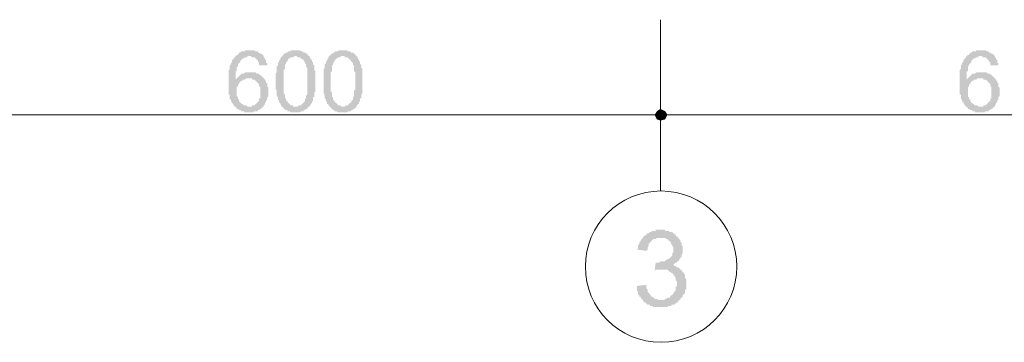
# Model space of a CAD drawing. Header units: metres. Extents: x 5.7 to 89.8, y 4 to 63.5.
# Tile 6 of 32: x 31.5 to 39.6, y 39.2 to 41.9. Entities that reach past the tile are written whole.
import ezdxf

# ---------------------------------------------------------------- set-up
doc = ezdxf.new("R2010")
doc.units = ezdxf.units.M
doc.header["$MEASUREMENT"] = 0
for name, color, linetype in [('PDF4_ax', 7, 'Continuous'), ('PDF4_dim', 7, 'Continuous'), ('PDF4_textt', 7, 'Continuous'), ('PDF4_W', 7, 'Continuous')]:
    doc.layers.add(name, color=color, linetype=linetype)

msp = doc.modelspace()

# ---------------------------------------------------------------- hatches: boundary and pattern name
at = {"layer": 'PDF4_dim', "transparency": 33554559}
h = msp.add_hatch(color=256, dxfattribs=at)
h.paths.add_polyline_path([(33.5583, 41.5169), (33.5005, 41.5169), (33.4909, 41.5169), (33.4909, 41.5265), (33.4909, 41.5362), (33.4909, 41.5458), (33.4813, 41.5458), (33.4813, 41.5554), (33.4813, 41.5554), (33.4716, 41.565), (33.4716, 41.565), (33.4716, 41.565), (33.462, 41.5747), (33.462, 41.5747), (33.4524, 41.5843), (33.4427, 41.5843), (33.4427, 41.5843), (33.4331, 41.5843), (33.4235, 41.5939), (33.4235, 41.5939), (33.4138, 41.5939), (33.4138, 41.5939), (33.4042, 41.5939), (33.3946, 41.5939), (33.3946, 41.5843), (33.3849, 41.5843), (33.3753, 41.5843), (33.3753, 41.5843), (33.3657, 41.5747), (33.3561, 41.5747), (33.3561, 41.5747), (33.3464, 41.565), (33.3464, 41.565), (33.3368, 41.5554), (33.3368, 41.5554), (33.3368, 41.5458), (33.3272, 41.5362), (33.3272, 41.5362), (33.3175, 41.5265), (33.3175, 41.5265), (33.3175, 41.5169), (33.3175, 41.5169), (33.3175, 41.5073), (33.3079, 41.5073), (33.3079, 41.4976), (33.3079, 41.488), (33.3079, 41.488), (33.3079, 41.4784), (33.3079, 41.4687), (33.2983, 41.4687), (33.2983, 41.4591), (33.2983, 41.4495), (33.2983, 41.4495), (33.2983, 41.4398), (33.2983, 41.4302), (33.2983, 41.4206), (33.2983, 41.4109), (33.2983, 41.4013), (33.2983, 41.4013), (33.2983, 41.4013), (33.3079, 41.4109), (33.3079, 41.4109), (33.3175, 41.4206), (33.3175, 41.4206), (33.3272, 41.4302), (33.3272, 41.4302), (33.3368, 41.4398), (33.3368, 41.4398), (33.3464, 41.4495), (33.3561, 41.4495), (33.3561, 41.4495), (33.3657, 41.4495), (33.3753, 41.4591), (33.3753, 41.4591), (33.3849, 41.4591), (33.3946, 41.4591), (33.3946, 41.4591), (33.4042, 41.4591), (33.4138, 41.4591), (33.4138, 41.4591), (33.4235, 41.4591), (33.4235, 41.4591), (33.4331, 41.4591), (33.4427, 41.4591), (33.4427, 41.4591), (33.4524, 41.4591), (33.462, 41.4591), (33.462, 41.4591), (33.4716, 41.4495), (33.4813, 41.4495), (33.4813, 41.4495), (33.4909, 41.4495), (33.4909, 41.4398), (33.5005, 41.4398), (33.5102, 41.4302), (33.5102, 41.4302), (33.5198, 41.4206), (33.5198, 41.4206), (33.5198, 41.4206), (33.5294, 41.4109), (33.5294, 41.4109), (33.539, 41.4013), (33.539, 41.4013), (33.539, 41.3917), (33.5487, 41.3917), (33.5487, 41.3821), (33.5487, 41.3724), (33.5583, 41.3724), (33.5583, 41.3628), (33.5583, 41.3532), (33.5583, 41.3532), (33.5583, 41.3435), (33.5679, 41.3339), (33.5679, 41.3339), (33.5679, 41.3243), (33.5679, 41.3146), (33.5679, 41.305), (33.5679, 41.305), (33.5679, 41.2954), (33.5679, 41.2857), (33.5679, 41.2761), (33.5679, 41.2761), (33.5679, 41.2665), (33.5583, 41.2569), (33.5583, 41.2569), (33.5583, 41.2472), (33.5583, 41.2376), (33.5583, 41.2376), (33.5487, 41.228), (33.5487, 41.2183), (33.5487, 41.2183), (33.5487, 41.2183), (33.539, 41.2087), (33.539, 41.1991), (33.539, 41.1991), (33.5294, 41.1894), (33.5294, 41.1798), (33.5198, 41.1798), (33.5198, 41.1702), (33.5102, 41.1702), (33.5102, 41.1605), (33.5005, 41.1605), (33.5005, 41.1605), (33.4909, 41.1509), (33.4909, 41.1509), (33.4813, 41.1509), (33.4813, 41.1413), (33.4716, 41.1413), (33.462, 41.1413), (33.462, 41.1413), (33.4524, 41.1413), (33.4427, 41.1316), (33.4427, 41.1316), (33.4331, 41.1316), (33.4235, 41.1316), (33.4235, 41.1316), (33.4138, 41.1316), (33.4138, 41.1316), (33.4042, 41.1316), (33.3946, 41.1316), (33.3849, 41.1316), (33.3849, 41.1316), (33.3753, 41.1316), (33.3657, 41.1316), (33.3657, 41.1413), (33.3561, 41.1413), (33.3464, 41.1413), (33.3464, 41.1413), (33.3368, 41.1509), (33.3272, 41.1509), (33.3272, 41.1509), (33.3175, 41.1605), (33.3175, 41.1605), (33.3079, 41.1605), (33.3079, 41.1702), (33.2983, 41.1702), (33.2983, 41.1798), (33.2886, 41.1798), (33.2886, 41.1894), (33.279, 41.1894), (33.279, 41.1991), (33.279, 41.1991), (33.2694, 41.2087), (33.2694, 41.2087), (33.2694, 41.2183), (33.2597, 41.2183), (33.2597, 41.228), (33.2597, 41.228), (33.2597, 41.2376), (33.2501, 41.2376), (33.2501, 41.2472), (33.2501, 41.2569), (33.2501, 41.2569), (33.2501, 41.2665), (33.2501, 41.2761), (33.2405, 41.2761), (33.2405, 41.2857), (33.2405, 41.2954), (33.2405, 41.305), (33.2405, 41.3146), (33.2405, 41.3146), (33.2405, 41.3243), (33.2405, 41.3339), (33.2405, 41.3435), (33.2405, 41.3532), (33.2405, 41.3628), (33.2405, 41.3724), (33.2405, 41.3724), (33.2405, 41.3821), (33.2405, 41.3917), (33.2405, 41.4013), (33.2405, 41.4109), (33.2405, 41.4206), (33.2405, 41.4206), (33.2405, 41.4302), (33.2405, 41.4398), (33.2405, 41.4495), (33.2405, 41.4591), (33.2405, 41.4591), (33.2405, 41.4687), (33.2405, 41.4784), (33.2501, 41.488), (33.2501, 41.488), (33.2501, 41.4976), (33.2501, 41.5073), (33.2501, 41.5073), (33.2501, 41.5169), (33.2597, 41.5265), (33.2597, 41.5265), (33.2597, 41.5362), (33.2597, 41.5362), (33.2694, 41.5458), (33.2694, 41.5458), (33.2694, 41.5554), (33.2694, 41.565), (33.279, 41.565), (33.279, 41.5747), (33.279, 41.5747), (33.2886, 41.5747), (33.2886, 41.5843), (33.2886, 41.5843), (33.2983, 41.5939), (33.2983, 41.5939), (33.3079, 41.6036), (33.3079, 41.6036), (33.3175, 41.6036), (33.3175, 41.6132), (33.3272, 41.6132), (33.3272, 41.6228), (33.3368, 41.6228), (33.3368, 41.6228), (33.3464, 41.6325), (33.3561, 41.6325), (33.3561, 41.6325), (33.3657, 41.6325), (33.3753, 41.6325), (33.3753, 41.6421), (33.3849, 41.6421), (33.3946, 41.6421), (33.4042, 41.6421), (33.4042, 41.6421), (33.4138, 41.6421), (33.4138, 41.6421), (33.4235, 41.6421), (33.4331, 41.6421), (33.4427, 41.6421), (33.4427, 41.6421), (33.4524, 41.6421), (33.462, 41.6325), (33.462, 41.6325), (33.4716, 41.6325), (33.4813, 41.6325), (33.4813, 41.6228), (33.4909, 41.6228), (33.4909, 41.6228), (33.5005, 41.6132), (33.5102, 41.6132), (33.5102, 41.6132), (33.5102, 41.6132), (33.5198, 41.6036), (33.5198, 41.6036), (33.5294, 41.5939), (33.5294, 41.5939), (33.5294, 41.5843), (33.539, 41.5747), (33.539, 41.5747), (33.539, 41.565), (33.5487, 41.565), (33.5487, 41.5554), (33.5487, 41.5458), (33.5487, 41.5362), (33.5583, 41.5362), (33.5583, 41.5265), (33.5583, 41.5169), (33.5583, 41.5169)], flags=0)
h.paths.add_polyline_path([(33.3079, 41.305), (33.3079, 41.2954), (33.3079, 41.2857), (33.3079, 41.2761), (33.3079, 41.2761), (33.3079, 41.2665), (33.3175, 41.2569), (33.3175, 41.2569), (33.3175, 41.2472), (33.3175, 41.2376), (33.3175, 41.2376), (33.3272, 41.2376), (33.3272, 41.228), (33.3272, 41.2183), (33.3368, 41.2183), (33.3368, 41.2087), (33.3464, 41.2087), (33.3464, 41.1991), (33.3561, 41.1991), (33.3561, 41.1991), (33.3657, 41.1894), (33.3753, 41.1894), (33.3753, 41.1894), (33.3849, 41.1894), (33.3946, 41.1798), (33.3946, 41.1798), (33.4042, 41.1798), (33.4042, 41.1798), (33.4138, 41.1798), (33.4235, 41.1798), (33.4331, 41.1798), (33.4331, 41.1894), (33.4427, 41.1894), (33.4427, 41.1894), (33.4524, 41.1894), (33.462, 41.1991), (33.462, 41.1991), (33.4716, 41.2087), (33.4716, 41.2087), (33.4716, 41.2087), (33.4813, 41.2183), (33.4813, 41.2183), (33.4909, 41.228), (33.4909, 41.2376), (33.4909, 41.2376), (33.4909, 41.2472), (33.5005, 41.2472), (33.5005, 41.2569), (33.5005, 41.2665), (33.5005, 41.2761), (33.5005, 41.2761), (33.5005, 41.2857), (33.5005, 41.2954), (33.5005, 41.2954), (33.5005, 41.305), (33.5005, 41.3146), (33.5005, 41.3243), (33.5005, 41.3243), (33.5005, 41.3339), (33.5005, 41.3435), (33.4909, 41.3435), (33.4909, 41.3532), (33.4909, 41.3628), (33.4909, 41.3628), (33.4813, 41.3724), (33.4813, 41.3724), (33.4716, 41.3821), (33.4716, 41.3821), (33.462, 41.3917), (33.462, 41.3917), (33.4524, 41.4013), (33.4524, 41.4013), (33.4427, 41.4013), (33.4331, 41.4013), (33.4331, 41.4109), (33.4235, 41.4109), (33.4138, 41.4109), (33.4138, 41.4109), (33.4042, 41.4109), (33.3946, 41.4109), (33.3946, 41.4109), (33.3849, 41.4109), (33.3753, 41.4013), (33.3753, 41.4013), (33.3657, 41.4013), (33.3561, 41.4013), (33.3561, 41.3917), (33.3464, 41.3917), (33.3464, 41.3917), (33.3368, 41.3821), (33.3368, 41.3821), (33.3272, 41.3724), (33.3272, 41.3724), (33.3272, 41.3628), (33.3175, 41.3628), (33.3175, 41.3532), (33.3175, 41.3435), (33.3079, 41.3435), (33.3079, 41.3339), (33.3079, 41.3243), (33.3079, 41.3243), (33.3079, 41.3146), (33.3079, 41.305), (33.3079, 41.305)], flags=0)
h = msp.add_hatch(color=256, dxfattribs=at)
h.paths.add_polyline_path([(33.6257, 41.3821), (33.6257, 41.3917), (33.6257, 41.4013), (33.6257, 41.4109), (33.6257, 41.4206), (33.6257, 41.4302), (33.6257, 41.4302), (33.6257, 41.4398), (33.6257, 41.4495), (33.6354, 41.4591), (33.6354, 41.4591), (33.6354, 41.4687), (33.6354, 41.4784), (33.6354, 41.488), (33.6354, 41.488), (33.6354, 41.4976), (33.6354, 41.4976), (33.6354, 41.5073), (33.645, 41.5169), (33.645, 41.5169), (33.645, 41.5265), (33.645, 41.5265), (33.645, 41.5362), (33.6546, 41.5458), (33.6546, 41.5458), (33.6546, 41.5554), (33.6643, 41.565), (33.6643, 41.565), (33.6643, 41.5747), (33.6739, 41.5843), (33.6739, 41.5843), (33.6835, 41.5939), (33.6835, 41.5939), (33.6835, 41.6036), (33.6931, 41.6036), (33.6931, 41.6132), (33.7028, 41.6132), (33.7028, 41.6132), (33.7124, 41.6228), (33.7124, 41.6228), (33.722, 41.6228), (33.7317, 41.6325), (33.7317, 41.6325), (33.7413, 41.6325), (33.7509, 41.6325), (33.7509, 41.6421), (33.7606, 41.6421), (33.7702, 41.6421), (33.7702, 41.6421), (33.7798, 41.6421), (33.7895, 41.6421), (33.7895, 41.6421), (33.7991, 41.6421), (33.8087, 41.6421), (33.8087, 41.6421), (33.8184, 41.6421), (33.828, 41.6421), (33.8376, 41.6325), (33.8376, 41.6325), (33.8472, 41.6325), (33.8472, 41.6325), (33.8569, 41.6228), (33.8569, 41.6228), (33.8665, 41.6228), (33.8761, 41.6228), (33.8761, 41.6132), (33.8858, 41.6132), (33.8858, 41.6036), (33.8954, 41.6036), (33.8954, 41.5939), (33.905, 41.5939), (33.905, 41.5843), (33.9147, 41.5747), (33.9147, 41.5747), (33.9147, 41.5747), (33.9147, 41.565), (33.9243, 41.565), (33.9243, 41.5554), (33.9243, 41.5458), (33.9339, 41.5458), (33.9339, 41.5362), (33.9339, 41.5265), (33.9339, 41.5265), (33.9436, 41.5169), (33.9436, 41.5073), (33.9436, 41.5073), (33.9436, 41.4976), (33.9436, 41.4976), (33.9436, 41.488), (33.9436, 41.4784), (33.9436, 41.4784), (33.9532, 41.4687), (33.9532, 41.4591), (33.9532, 41.4591), (33.9532, 41.4495), (33.9532, 41.4398), (33.9532, 41.4398), (33.9532, 41.4302), (33.9532, 41.4206), (33.9532, 41.4109), (33.9532, 41.4013), (33.9532, 41.3917), (33.9532, 41.3821), (33.9532, 41.3821), (33.9532, 41.3821), (33.9532, 41.3724), (33.9532, 41.3628), (33.9532, 41.3532), (33.9532, 41.3435), (33.9532, 41.3339), (33.9532, 41.3339), (33.9532, 41.3243), (33.9532, 41.3146), (33.9532, 41.305), (33.9532, 41.305), (33.9436, 41.2954), (33.9436, 41.2857), (33.9436, 41.2857), (33.9436, 41.2761), (33.9436, 41.2665), (33.9436, 41.2665), (33.9436, 41.2569), (33.9339, 41.2569), (33.9339, 41.2472), (33.9339, 41.2472), (33.9339, 41.2376), (33.9339, 41.228), (33.9243, 41.2183), (33.9243, 41.2183), (33.9243, 41.2087), (33.9147, 41.1991), (33.9147, 41.1991), (33.9147, 41.1894), (33.905, 41.1894), (33.905, 41.1798), (33.8954, 41.1798), (33.8954, 41.1702), (33.8858, 41.1702), (33.8858, 41.1605), (33.8858, 41.1605), (33.8761, 41.1605), (33.8665, 41.1509), (33.8665, 41.1509), (33.8569, 41.1509), (33.8569, 41.1413), (33.8472, 41.1413), (33.8376, 41.1413), (33.8376, 41.1413), (33.828, 41.1316), (33.8184, 41.1316), (33.8184, 41.1316), (33.8087, 41.1316), (33.7991, 41.1316), (33.7895, 41.1316), (33.7895, 41.1316), (33.7798, 41.1316), (33.7798, 41.1316), (33.7702, 41.1316), (33.7606, 41.1316), (33.7509, 41.1316), (33.7509, 41.1316), (33.7413, 41.1413), (33.7317, 41.1413), (33.7317, 41.1413), (33.722, 41.1413), (33.722, 41.1509), (33.7124, 41.1509), (33.7028, 41.1509), (33.7028, 41.1605), (33.6931, 41.1605), (33.6931, 41.1702), (33.6835, 41.1702), (33.6835, 41.1798), (33.6739, 41.1798), (33.6739, 41.1798), (33.6739, 41.1894), (33.6739, 41.1894), (33.6643, 41.1991), (33.6643, 41.1991), (33.6643, 41.2087), (33.6643, 41.2087), (33.6546, 41.2183), (33.6546, 41.2183), (33.6546, 41.228), (33.6546, 41.228), (33.645, 41.2376), (33.645, 41.2472), (33.645, 41.2472), (33.645, 41.2569), (33.645, 41.2569), (33.6354, 41.2665), (33.6354, 41.2761), (33.6354, 41.2857), (33.6354, 41.2857), (33.6354, 41.2954), (33.6354, 41.305), (33.6354, 41.3146), (33.6354, 41.3146), (33.6257, 41.3243), (33.6257, 41.3339), (33.6257, 41.3435), (33.6257, 41.3532), (33.6257, 41.3628), (33.6257, 41.3724), (33.6257, 41.3724), (33.6257, 41.3821)], flags=0)
h.paths.add_polyline_path([(33.6931, 41.3821), (33.6931, 41.3724), (33.6931, 41.3628), (33.6931, 41.3532), (33.6931, 41.3435), (33.6931, 41.3435), (33.6931, 41.3339), (33.6931, 41.3243), (33.6931, 41.3146), (33.6931, 41.305), (33.6931, 41.2954), (33.6931, 41.2954), (33.6931, 41.2857), (33.7028, 41.2761), (33.7028, 41.2761), (33.7028, 41.2665), (33.7028, 41.2569), (33.7028, 41.2569), (33.7028, 41.2472), (33.7124, 41.2472), (33.7124, 41.2376), (33.7124, 41.2376), (33.7124, 41.228), (33.7124, 41.228), (33.722, 41.228), (33.722, 41.2183), (33.722, 41.2183), (33.7317, 41.2087), (33.7317, 41.2087), (33.7413, 41.1991), (33.7413, 41.1991), (33.7509, 41.1894), (33.7509, 41.1894), (33.7606, 41.1894), (33.7702, 41.1894), (33.7702, 41.1798), (33.7798, 41.1798), (33.7895, 41.1798), (33.7895, 41.1798), (33.7991, 41.1798), (33.7991, 41.1798), (33.8087, 41.1798), (33.8184, 41.1894), (33.8184, 41.1894), (33.828, 41.1894), (33.8376, 41.1894), (33.8376, 41.1991), (33.8472, 41.1991), (33.8472, 41.2087), (33.8569, 41.2087), (33.8569, 41.2183), (33.8665, 41.2183), (33.8665, 41.228), (33.8665, 41.228), (33.8665, 41.2376), (33.8665, 41.2376), (33.8761, 41.2472), (33.8761, 41.2472), (33.8761, 41.2569), (33.8761, 41.2569), (33.8761, 41.2665), (33.8761, 41.2665), (33.8858, 41.2761), (33.8858, 41.2857), (33.8858, 41.2857), (33.8858, 41.2954), (33.8858, 41.305), (33.8858, 41.3146), (33.8858, 41.3146), (33.8858, 41.3243), (33.8858, 41.3339), (33.8858, 41.3435), (33.8858, 41.3532), (33.8858, 41.3628), (33.8858, 41.3724), (33.8858, 41.3821), (33.8858, 41.3821), (33.8858, 41.3917), (33.8858, 41.4013), (33.8858, 41.4109), (33.8858, 41.4206), (33.8858, 41.4302), (33.8858, 41.4398), (33.8858, 41.4495), (33.8858, 41.4591), (33.8858, 41.4687), (33.8858, 41.4687), (33.8858, 41.4784), (33.8858, 41.488), (33.8858, 41.4976), (33.8858, 41.4976), (33.8761, 41.5073), (33.8761, 41.5169), (33.8761, 41.5169), (33.8761, 41.5265), (33.8761, 41.5265), (33.8665, 41.5362), (33.8665, 41.5362), (33.8665, 41.5458), (33.8665, 41.5458), (33.8665, 41.5458), (33.8665, 41.5458), (33.8569, 41.5554), (33.8569, 41.565), (33.8472, 41.565), (33.8376, 41.5747), (33.8376, 41.5747), (33.828, 41.5747), (33.828, 41.5843), (33.8184, 41.5843), (33.8184, 41.5843), (33.8087, 41.5843), (33.7991, 41.5939), (33.7991, 41.5939), (33.7895, 41.5939), (33.7798, 41.5939), (33.7798, 41.5939), (33.7702, 41.5843), (33.7606, 41.5843), (33.7606, 41.5843), (33.7509, 41.5843), (33.7413, 41.5747), (33.7413, 41.5747), (33.7317, 41.5747), (33.7317, 41.565), (33.722, 41.5554), (33.722, 41.5554), (33.722, 41.5554), (33.722, 41.5458), (33.7124, 41.5458), (33.7124, 41.5362), (33.7124, 41.5362), (33.7124, 41.5265), (33.7028, 41.5265), (33.7028, 41.5169), (33.7028, 41.5169), (33.7028, 41.5073), (33.7028, 41.4976), (33.7028, 41.4976), (33.7028, 41.488), (33.6931, 41.4784), (33.6931, 41.4687), (33.6931, 41.4687), (33.6931, 41.4591), (33.6931, 41.4495), (33.6931, 41.4398), (33.6931, 41.4302), (33.6931, 41.4206), (33.6931, 41.4206), (33.6931, 41.4109), (33.6931, 41.4013), (33.6931, 41.3917), (33.6931, 41.3821)], flags=0)
h = msp.add_hatch(color=256, dxfattribs=at)
h.paths.add_polyline_path([(34.0206, 41.3821), (34.0206, 41.3917), (34.0206, 41.4013), (34.0206, 41.4109), (34.0206, 41.4206), (34.0206, 41.4302), (34.0206, 41.4302), (34.0206, 41.4398), (34.0206, 41.4495), (34.0206, 41.4591), (34.0206, 41.4591), (34.0206, 41.4687), (34.0206, 41.4784), (34.0206, 41.488), (34.0206, 41.488), (34.0302, 41.4976), (34.0302, 41.4976), (34.0302, 41.5073), (34.0302, 41.5169), (34.0302, 41.5169), (34.0302, 41.5265), (34.0302, 41.5265), (34.0399, 41.5362), (34.0399, 41.5458), (34.0399, 41.5458), (34.0495, 41.5554), (34.0495, 41.565), (34.0495, 41.565), (34.0591, 41.5747), (34.0591, 41.5843), (34.0591, 41.5843), (34.0688, 41.5939), (34.0688, 41.5939), (34.0784, 41.6036), (34.0784, 41.6036), (34.088, 41.6132), (34.088, 41.6132), (34.0977, 41.6132), (34.0977, 41.6228), (34.1073, 41.6228), (34.1073, 41.6228), (34.1169, 41.6325), (34.1266, 41.6325), (34.1266, 41.6325), (34.1362, 41.6325), (34.1458, 41.6421), (34.1458, 41.6421), (34.1554, 41.6421), (34.1651, 41.6421), (34.1747, 41.6421), (34.1747, 41.6421), (34.1747, 41.6421), (34.1843, 41.6421), (34.194, 41.6421), (34.2036, 41.6421), (34.2036, 41.6421), (34.2132, 41.6421), (34.2229, 41.6325), (34.2325, 41.6325), (34.2325, 41.6325), (34.2421, 41.6325), (34.2421, 41.6228), (34.2518, 41.6228), (34.2518, 41.6228), (34.2614, 41.6228), (34.271, 41.6132), (34.271, 41.6132), (34.2807, 41.6036), (34.2807, 41.6036), (34.2903, 41.5939), (34.2903, 41.5939), (34.2999, 41.5843), (34.2999, 41.5747), (34.2999, 41.5747), (34.2999, 41.5747), (34.3095, 41.565), (34.3095, 41.565), (34.3095, 41.5554), (34.3192, 41.5458), (34.3192, 41.5458), (34.3192, 41.5362), (34.3192, 41.5265), (34.3288, 41.5265), (34.3288, 41.5169), (34.3288, 41.5073), (34.3288, 41.5073), (34.3288, 41.4976), (34.3288, 41.4976), (34.3384, 41.488), (34.3384, 41.4784), (34.3384, 41.4784), (34.3384, 41.4687), (34.3384, 41.4591), (34.3384, 41.4591), (34.3384, 41.4495), (34.3384, 41.4398), (34.3384, 41.4398), (34.3384, 41.4302), (34.3384, 41.4206), (34.3384, 41.4109), (34.3384, 41.4013), (34.3384, 41.3917), (34.3384, 41.3821), (34.3384, 41.3821), (34.3384, 41.3821), (34.3384, 41.3724), (34.3384, 41.3628), (34.3384, 41.3532), (34.3384, 41.3435), (34.3384, 41.3339), (34.3384, 41.3339), (34.3384, 41.3243), (34.3384, 41.3146), (34.3384, 41.305), (34.3384, 41.305), (34.3384, 41.2954), (34.3384, 41.2857), (34.3384, 41.2857), (34.3288, 41.2761), (34.3288, 41.2665), (34.3288, 41.2665), (34.3288, 41.2569), (34.3288, 41.2569), (34.3288, 41.2472), (34.3192, 41.2472), (34.3192, 41.2376), (34.3192, 41.228), (34.3192, 41.2183), (34.3095, 41.2183), (34.3095, 41.2087), (34.3095, 41.1991), (34.2999, 41.1991), (34.2999, 41.1894), (34.2903, 41.1894), (34.2903, 41.1798), (34.2903, 41.1798), (34.2807, 41.1702), (34.2807, 41.1702), (34.271, 41.1605), (34.271, 41.1605), (34.2614, 41.1605), (34.2614, 41.1509), (34.2518, 41.1509), (34.2518, 41.1509), (34.2421, 41.1413), (34.2325, 41.1413), (34.2325, 41.1413), (34.2229, 41.1413), (34.2132, 41.1316), (34.2132, 41.1316), (34.2036, 41.1316), (34.194, 41.1316), (34.1843, 41.1316), (34.1843, 41.1316), (34.1747, 41.1316), (34.1747, 41.1316), (34.1651, 41.1316), (34.1554, 41.1316), (34.1458, 41.1316), (34.1458, 41.1316), (34.1362, 41.1316), (34.1266, 41.1413), (34.1266, 41.1413), (34.1169, 41.1413), (34.1073, 41.1413), (34.1073, 41.1509), (34.0977, 41.1509), (34.0977, 41.1509), (34.088, 41.1605), (34.088, 41.1605), (34.0784, 41.1702), (34.0784, 41.1702), (34.0688, 41.1798), (34.0688, 41.1798), (34.0688, 41.1798), (34.0591, 41.1894), (34.0591, 41.1894), (34.0591, 41.1991), (34.0495, 41.1991), (34.0495, 41.2087), (34.0495, 41.2087), (34.0495, 41.2183), (34.0399, 41.2183), (34.0399, 41.228), (34.0399, 41.228), (34.0399, 41.2376), (34.0302, 41.2472), (34.0302, 41.2472), (34.0302, 41.2569), (34.0302, 41.2569), (34.0302, 41.2665), (34.0302, 41.2761), (34.0206, 41.2857), (34.0206, 41.2857), (34.0206, 41.2954), (34.0206, 41.305), (34.0206, 41.3146), (34.0206, 41.3146), (34.0206, 41.3243), (34.0206, 41.3339), (34.0206, 41.3435), (34.0206, 41.3532), (34.0206, 41.3628), (34.0206, 41.3724), (34.0206, 41.3724), (34.0206, 41.3821)], flags=0)
h.paths.add_polyline_path([(34.0784, 41.3821), (34.0784, 41.3724), (34.0784, 41.3628), (34.0784, 41.3532), (34.0784, 41.3435), (34.0784, 41.3435), (34.0784, 41.3339), (34.0784, 41.3243), (34.0784, 41.3146), (34.0784, 41.305), (34.088, 41.2954), (34.088, 41.2954), (34.088, 41.2857), (34.088, 41.2761), (34.088, 41.2761), (34.088, 41.2665), (34.088, 41.2569), (34.0977, 41.2569), (34.0977, 41.2472), (34.0977, 41.2472), (34.0977, 41.2376), (34.0977, 41.2376), (34.1073, 41.228), (34.1073, 41.228), (34.1073, 41.228), (34.1073, 41.2183), (34.1169, 41.2183), (34.1169, 41.2087), (34.1266, 41.2087), (34.1266, 41.1991), (34.1362, 41.1991), (34.1362, 41.1894), (34.1458, 41.1894), (34.1458, 41.1894), (34.1554, 41.1894), (34.1651, 41.1798), (34.1651, 41.1798), (34.1747, 41.1798), (34.1747, 41.1798), (34.1843, 41.1798), (34.194, 41.1798), (34.194, 41.1798), (34.2036, 41.1894), (34.2132, 41.1894), (34.2132, 41.1894), (34.2229, 41.1894), (34.2229, 41.1991), (34.2325, 41.1991), (34.2325, 41.2087), (34.2421, 41.2087), (34.2421, 41.2183), (34.2518, 41.2183), (34.2518, 41.228), (34.2518, 41.228), (34.2614, 41.2376), (34.2614, 41.2376), (34.2614, 41.2472), (34.2614, 41.2472), (34.2614, 41.2569), (34.2614, 41.2569), (34.271, 41.2665), (34.271, 41.2665), (34.271, 41.2761), (34.271, 41.2857), (34.271, 41.2857), (34.271, 41.2954), (34.271, 41.305), (34.271, 41.3146), (34.2807, 41.3146), (34.2807, 41.3243), (34.2807, 41.3339), (34.2807, 41.3435), (34.2807, 41.3532), (34.2807, 41.3628), (34.2807, 41.3724), (34.2807, 41.3821), (34.2807, 41.3821), (34.2807, 41.3917), (34.2807, 41.4013), (34.2807, 41.4109), (34.2807, 41.4206), (34.2807, 41.4302), (34.2807, 41.4398), (34.2807, 41.4495), (34.2807, 41.4591), (34.271, 41.4687), (34.271, 41.4687), (34.271, 41.4784), (34.271, 41.488), (34.271, 41.4976), (34.271, 41.4976), (34.271, 41.5073), (34.271, 41.5169), (34.2614, 41.5169), (34.2614, 41.5265), (34.2614, 41.5265), (34.2614, 41.5362), (34.2614, 41.5362), (34.2518, 41.5458), (34.2518, 41.5458), (34.2518, 41.5458), (34.2518, 41.5458), (34.2421, 41.5554), (34.2421, 41.565), (34.2325, 41.565), (34.2325, 41.5747), (34.2229, 41.5747), (34.2229, 41.5747), (34.2132, 41.5843), (34.2132, 41.5843), (34.2036, 41.5843), (34.194, 41.5843), (34.194, 41.5939), (34.1843, 41.5939), (34.1747, 41.5939), (34.1747, 41.5939), (34.1651, 41.5939), (34.1554, 41.5843), (34.1554, 41.5843), (34.1458, 41.5843), (34.1362, 41.5843), (34.1362, 41.5747), (34.1266, 41.5747), (34.1266, 41.5747), (34.1169, 41.565), (34.1169, 41.5554), (34.1073, 41.5554), (34.1073, 41.5554), (34.1073, 41.5458), (34.1073, 41.5458), (34.0977, 41.5362), (34.0977, 41.5362), (34.0977, 41.5265), (34.0977, 41.5265), (34.0977, 41.5169), (34.088, 41.5169), (34.088, 41.5073), (34.088, 41.4976), (34.088, 41.4976), (34.088, 41.488), (34.088, 41.4784), (34.088, 41.4687), (34.088, 41.4687), (34.0784, 41.4591), (34.0784, 41.4495), (34.0784, 41.4398), (34.0784, 41.4302), (34.0784, 41.4206), (34.0784, 41.4206), (34.0784, 41.4109), (34.0784, 41.4013), (34.0784, 41.3917), (34.0784, 41.3821)], flags=0)
h = msp.add_hatch(color=256, dxfattribs=at)
h.paths.add_polyline_path([(39.5585, 41.5169), (39.5008, 41.5169), (39.4911, 41.5169), (39.4911, 41.5265), (39.4911, 41.5362), (39.4911, 41.5458), (39.4815, 41.5458), (39.4815, 41.5554), (39.4815, 41.5554), (39.4719, 41.565), (39.4719, 41.565), (39.4719, 41.565), (39.4622, 41.5747), (39.4622, 41.5747), (39.4526, 41.5843), (39.443, 41.5843), (39.443, 41.5843), (39.4333, 41.5843), (39.4237, 41.5939), (39.4237, 41.5939), (39.4141, 41.5939), (39.4141, 41.5939), (39.4044, 41.5939), (39.3948, 41.5939), (39.3948, 41.5843), (39.3852, 41.5843), (39.3756, 41.5843), (39.3756, 41.5843), (39.3659, 41.5747), (39.3563, 41.5747), (39.3563, 41.5747), (39.3467, 41.565), (39.3467, 41.565), (39.337, 41.5554), (39.337, 41.5554), (39.337, 41.5458), (39.3274, 41.5362), (39.3274, 41.5362), (39.3178, 41.5265), (39.3178, 41.5265), (39.3178, 41.5169), (39.3178, 41.5169), (39.3081, 41.5073), (39.3081, 41.5073), (39.3081, 41.4976), (39.3081, 41.488), (39.3081, 41.488), (39.3081, 41.4784), (39.3081, 41.4687), (39.2985, 41.4687), (39.2985, 41.4591), (39.2985, 41.4495), (39.2985, 41.4495), (39.2985, 41.4398), (39.2985, 41.4302), (39.2985, 41.4206), (39.2985, 41.4109), (39.2985, 41.4013), (39.2985, 41.4013), (39.2985, 41.4013), (39.3081, 41.4109), (39.3081, 41.4109), (39.3178, 41.4206), (39.3178, 41.4206), (39.3274, 41.4302), (39.3274, 41.4302), (39.337, 41.4398), (39.337, 41.4398), (39.3467, 41.4495), (39.3563, 41.4495), (39.3563, 41.4495), (39.3659, 41.4495), (39.3756, 41.4591), (39.3756, 41.4591), (39.3852, 41.4591), (39.3948, 41.4591), (39.3948, 41.4591), (39.4044, 41.4591), (39.4141, 41.4591), (39.4141, 41.4591), (39.4141, 41.4591), (39.4237, 41.4591), (39.4333, 41.4591), (39.443, 41.4591), (39.443, 41.4591), (39.4526, 41.4591), (39.4622, 41.4591), (39.4622, 41.4591), (39.4719, 41.4495), (39.4815, 41.4495), (39.4815, 41.4495), (39.4911, 41.4495), (39.4911, 41.4398), (39.5008, 41.4398), (39.5104, 41.4302), (39.5104, 41.4302), (39.52, 41.4206), (39.52, 41.4206), (39.52, 41.4206), (39.5297, 41.4109), (39.5297, 41.4109), (39.5393, 41.4013), (39.5393, 41.4013), (39.5393, 41.3917), (39.5489, 41.3917), (39.5489, 41.3821), (39.5489, 41.3724), (39.5585, 41.3724), (39.5585, 41.3628), (39.5585, 41.3532), (39.5585, 41.3532), (39.5585, 41.3435), (39.5682, 41.3339), (39.5682, 41.3339), (39.5682, 41.3243), (39.5682, 41.3146), (39.5682, 41.305), (39.5682, 41.305), (39.5682, 41.2954), (39.5682, 41.2857), (39.5682, 41.2761), (39.5682, 41.2761), (39.5682, 41.2665), (39.5585, 41.2569), (39.5585, 41.2569), (39.5585, 41.2472), (39.5585, 41.2376), (39.5585, 41.2376), (39.5489, 41.228), (39.5489, 41.2183), (39.5489, 41.2183), (39.5489, 41.2183), (39.5393, 41.2087), (39.5393, 41.1991), (39.5393, 41.1991), (39.5297, 41.1894), (39.5297, 41.1798), (39.52, 41.1798), (39.52, 41.1702), (39.5104, 41.1702), (39.5104, 41.1605), (39.5008, 41.1605), (39.5008, 41.1605), (39.4911, 41.1509), (39.4911, 41.1509), (39.4815, 41.1509), (39.4815, 41.1413), (39.4719, 41.1413), (39.4622, 41.1413), (39.4622, 41.1413), (39.4526, 41.1413), (39.443, 41.1316), (39.443, 41.1316), (39.4333, 41.1316), (39.4237, 41.1316), (39.4141, 41.1316), (39.4141, 41.1316), (39.4141, 41.1316), (39.4044, 41.1316), (39.3948, 41.1316), (39.3852, 41.1316), (39.3852, 41.1316), (39.3756, 41.1316), (39.3659, 41.1316), (39.3659, 41.1413), (39.3563, 41.1413), (39.3467, 41.1413), (39.3467, 41.1413), (39.337, 41.1509), (39.3274, 41.1509), (39.3274, 41.1509), (39.3178, 41.1605), (39.3178, 41.1605), (39.3081, 41.1605), (39.3081, 41.1702), (39.2985, 41.1702), (39.2985, 41.1798), (39.2889, 41.1798), (39.2889, 41.1894), (39.2792, 41.1894), (39.2792, 41.1991), (39.2792, 41.1991), (39.2696, 41.2087), (39.2696, 41.2087), (39.2696, 41.2183), (39.26, 41.2183), (39.26, 41.228), (39.26, 41.228), (39.26, 41.2376), (39.2504, 41.2376), (39.2504, 41.2472), (39.2504, 41.2569), (39.2504, 41.2569), (39.2504, 41.2665), (39.2504, 41.2761), (39.2407, 41.2761), (39.2407, 41.2857), (39.2407, 41.2954), (39.2407, 41.305), (39.2407, 41.3146), (39.2407, 41.3146), (39.2407, 41.3243), (39.2407, 41.3339), (39.2407, 41.3435), (39.2407, 41.3532), (39.2407, 41.3628), (39.2407, 41.3724), (39.2407, 41.3724), (39.2407, 41.3821), (39.2407, 41.3917), (39.2407, 41.4013), (39.2407, 41.4109), (39.2407, 41.4206), (39.2407, 41.4206), (39.2407, 41.4302), (39.2407, 41.4398), (39.2407, 41.4495), (39.2407, 41.4591), (39.2407, 41.4591), (39.2407, 41.4687), (39.2407, 41.4784), (39.2504, 41.488), (39.2504, 41.488), (39.2504, 41.4976), (39.2504, 41.5073), (39.2504, 41.5073), (39.2504, 41.5169), (39.26, 41.5265), (39.26, 41.5265), (39.26, 41.5362), (39.26, 41.5362), (39.2696, 41.5458), (39.2696, 41.5458), (39.2696, 41.5554), (39.2696, 41.565), (39.2792, 41.565), (39.2792, 41.5747), (39.2792, 41.5747), (39.2889, 41.5747), (39.2889, 41.5843), (39.2889, 41.5843), (39.2985, 41.5939), (39.2985, 41.5939), (39.3081, 41.6036), (39.3081, 41.6036), (39.3178, 41.6036), (39.3178, 41.6132), (39.3274, 41.6132), (39.3274, 41.6228), (39.337, 41.6228), (39.337, 41.6228), (39.3467, 41.6325), (39.3563, 41.6325), (39.3563, 41.6325), (39.3659, 41.6325), (39.3756, 41.6325), (39.3756, 41.6421), (39.3852, 41.6421), (39.3948, 41.6421), (39.4044, 41.6421), (39.4044, 41.6421), (39.4141, 41.6421), (39.4141, 41.6421), (39.4237, 41.6421), (39.4333, 41.6421), (39.4333, 41.6421), (39.443, 41.6421), (39.4526, 41.6421), (39.4622, 41.6325), (39.4622, 41.6325), (39.4719, 41.6325), (39.4815, 41.6325), (39.4815, 41.6228), (39.4911, 41.6228), (39.4911, 41.6228), (39.5008, 41.6132), (39.5104, 41.6132), (39.5104, 41.6132), (39.5104, 41.6132), (39.52, 41.6036), (39.52, 41.6036), (39.5297, 41.5939), (39.5297, 41.5939), (39.5297, 41.5843), (39.5393, 41.5747), (39.5393, 41.5747), (39.5393, 41.565), (39.5489, 41.565), (39.5489, 41.5554), (39.5489, 41.5458), (39.5489, 41.5362), (39.5585, 41.5362), (39.5585, 41.5265), (39.5585, 41.5169), (39.5585, 41.5169)], flags=0)
h.paths.add_polyline_path([(39.3081, 41.305), (39.3081, 41.2954), (39.3081, 41.2857), (39.3081, 41.2761), (39.3081, 41.2761), (39.3081, 41.2665), (39.3081, 41.2569), (39.3178, 41.2569), (39.3178, 41.2472), (39.3178, 41.2376), (39.3178, 41.2376), (39.3274, 41.2376), (39.3274, 41.228), (39.3274, 41.2183), (39.337, 41.2183), (39.337, 41.2087), (39.3467, 41.2087), (39.3467, 41.1991), (39.3563, 41.1991), (39.3563, 41.1991), (39.3659, 41.1894), (39.3659, 41.1894), (39.3756, 41.1894), (39.3852, 41.1894), (39.3948, 41.1798), (39.3948, 41.1798), (39.4044, 41.1798), (39.4044, 41.1798), (39.4141, 41.1798), (39.4237, 41.1798), (39.4333, 41.1798), (39.4333, 41.1894), (39.443, 41.1894), (39.443, 41.1894), (39.4526, 41.1894), (39.4622, 41.1991), (39.4622, 41.1991), (39.4719, 41.2087), (39.4719, 41.2087), (39.4719, 41.2087), (39.4815, 41.2183), (39.4815, 41.2183), (39.4911, 41.228), (39.4911, 41.2376), (39.4911, 41.2376), (39.4911, 41.2472), (39.5008, 41.2472), (39.5008, 41.2569), (39.5008, 41.2665), (39.5008, 41.2761), (39.5008, 41.2761), (39.5008, 41.2857), (39.5008, 41.2954), (39.5008, 41.2954), (39.5008, 41.305), (39.5008, 41.3146), (39.5008, 41.3243), (39.5008, 41.3243), (39.5008, 41.3339), (39.5008, 41.3435), (39.4911, 41.3435), (39.4911, 41.3532), (39.4911, 41.3628), (39.4911, 41.3628), (39.4815, 41.3724), (39.4815, 41.3724), (39.4719, 41.3821), (39.4719, 41.3821), (39.4622, 41.3917), (39.4622, 41.3917), (39.4526, 41.4013), (39.4526, 41.4013), (39.443, 41.4013), (39.4333, 41.4013), (39.4333, 41.4109), (39.4237, 41.4109), (39.4141, 41.4109), (39.4141, 41.4109), (39.4044, 41.4109), (39.3948, 41.4109), (39.3948, 41.4109), (39.3852, 41.4109), (39.3756, 41.4013), (39.3756, 41.4013), (39.3659, 41.4013), (39.3563, 41.4013), (39.3563, 41.3917), (39.3467, 41.3917), (39.3467, 41.3917), (39.337, 41.3821), (39.337, 41.3821), (39.3274, 41.3724), (39.3274, 41.3724), (39.3274, 41.3628), (39.3178, 41.3628), (39.3178, 41.3532), (39.3178, 41.3435), (39.3081, 41.3435), (39.3081, 41.3339), (39.3081, 41.3243), (39.3081, 41.3243), (39.3081, 41.3146), (39.3081, 41.305), (39.3081, 41.305)], flags=0)
at = {"layer": 'PDF4_textt', "transparency": 33554559}
msp.add_hatch(color=256, dxfattribs=at).paths.add_polyline_path([(36.5921, 39.7062), (36.6692, 39.7159), (36.6692, 39.7062), (36.6692, 39.6966), (36.6692, 39.687), (36.6788, 39.6773), (36.6788, 39.6677), (36.6788, 39.6581), (36.6885, 39.6484), (36.6885, 39.6484), (36.6981, 39.6388), (36.6981, 39.6292), (36.7077, 39.6292), (36.7077, 39.6195), (36.7077, 39.6195), (36.7173, 39.6195), (36.727, 39.6099), (36.727, 39.6099), (36.7366, 39.6003), (36.7462, 39.6003), (36.7559, 39.6003), (36.7655, 39.5907), (36.7751, 39.5907), (36.7751, 39.5907), (36.7848, 39.5907), (36.7944, 39.5907), (36.804, 39.5907), (36.8137, 39.5907), (36.8233, 39.6003), (36.8329, 39.6003), (36.8329, 39.6003), (36.8426, 39.6099), (36.8522, 39.6099), (36.8618, 39.6099), (36.8618, 39.6195), (36.8714, 39.6292), (36.8811, 39.6292), (36.8811, 39.6388), (36.8907, 39.6388), (36.8907, 39.6484), (36.9003, 39.6581), (36.9003, 39.6677), (36.91, 39.6677), (36.91, 39.6773), (36.91, 39.687), (36.91, 39.6966), (36.9196, 39.7062), (36.9196, 39.7159), (36.9196, 39.7255), (36.9196, 39.7255), (36.9196, 39.7351), (36.9196, 39.7448), (36.91, 39.7544), (36.91, 39.7544), (36.91, 39.764), (36.91, 39.7736), (36.9003, 39.7833), (36.9003, 39.7929), (36.8907, 39.7929), (36.8907, 39.8025), (36.8811, 39.8122), (36.8811, 39.8122), (36.8714, 39.8122), (36.8714, 39.8218), (36.8618, 39.8218), (36.8522, 39.8314), (36.8522, 39.8314), (36.8426, 39.8411), (36.8329, 39.8411), (36.8233, 39.8411), (36.8137, 39.8411), (36.804, 39.8411), (36.7944, 39.8411), (36.7944, 39.8411), (36.7848, 39.8411), (36.7751, 39.8411), (36.7751, 39.8411), (36.7655, 39.8411), (36.7559, 39.8411), (36.7462, 39.8411), (36.7366, 39.8314), (36.7462, 39.8989), (36.7559, 39.8989), (36.7655, 39.8989), (36.7655, 39.8989), (36.7751, 39.8989), (36.7848, 39.9085), (36.7944, 39.9085), (36.804, 39.9085), (36.8137, 39.9085), (36.8233, 39.9085), (36.8233, 39.9181), (36.8329, 39.9181), (36.8426, 39.9277), (36.8522, 39.9277), (36.8522, 39.9277), (36.8618, 39.9374), (36.8714, 39.947), (36.8714, 39.947), (36.8811, 39.9566), (36.8811, 39.9663), (36.8811, 39.9759), (36.8811, 39.9759), (36.8907, 39.9855), (36.8907, 39.9952), (36.8907, 40.0048), (36.8907, 40.0048), (36.8907, 40.0144), (36.8907, 40.0241), (36.8811, 40.0337), (36.8811, 40.0433), (36.8811, 40.0433), (36.8714, 40.053), (36.8714, 40.0626), (36.8618, 40.0722), (36.8618, 40.0722), (36.8618, 40.0722), (36.8522, 40.0818), (36.8426, 40.0818), (36.8426, 40.0915), (36.8329, 40.0915), (36.8233, 40.1011), (36.8137, 40.1011), (36.804, 40.1011), (36.804, 40.1011), (36.7944, 40.1011), (36.7848, 40.1011), (36.7751, 40.1011), (36.7655, 40.1011), (36.7559, 40.1011), (36.7559, 40.1011), (36.7462, 40.0915), (36.7366, 40.0915), (36.727, 40.0915), (36.7173, 40.0818), (36.7173, 40.0818), (36.7077, 40.0722), (36.7077, 40.0722), (36.6981, 40.0626), (36.6981, 40.0626), (36.6885, 40.053), (36.6885, 40.0433), (36.6885, 40.0337), (36.6788, 40.0241), (36.6788, 40.0241), (36.6788, 40.0144), (36.6788, 40.0048), (36.6692, 39.9952), (36.6692, 39.9952), (36.5921, 40.0048), (36.6018, 40.0144), (36.6018, 40.0241), (36.6018, 40.0337), (36.6018, 40.0433), (36.6114, 40.053), (36.6114, 40.053), (36.6114, 40.0626), (36.621, 40.0722), (36.621, 40.0818), (36.6307, 40.0915), (36.6307, 40.0915), (36.6403, 40.1011), (36.6403, 40.1107), (36.6499, 40.1107), (36.6499, 40.1204), (36.6596, 40.1204), (36.6596, 40.1204), (36.6692, 40.13), (36.6692, 40.13), (36.6788, 40.1396), (36.6885, 40.1396), (36.6981, 40.1493), (36.6981, 40.1493), (36.7077, 40.1493), (36.7173, 40.1589), (36.727, 40.1589), (36.7366, 40.1589), (36.7462, 40.1589), (36.7462, 40.1685), (36.7559, 40.1685), (36.7655, 40.1685), (36.7751, 40.1685), (36.7848, 40.1685), (36.7944, 40.1685), (36.804, 40.1685), (36.8137, 40.1685), (36.8233, 40.1685), (36.8233, 40.1589), (36.8329, 40.1589), (36.8426, 40.1589), (36.8522, 40.1589), (36.8618, 40.1493), (36.8714, 40.1493), (36.8714, 40.1493), (36.8811, 40.1493), (36.8907, 40.1396), (36.8907, 40.1396), (36.9003, 40.13), (36.91, 40.13), (36.91, 40.1204), (36.9196, 40.1107), (36.9292, 40.1107), (36.9292, 40.1011), (36.9389, 40.0915), (36.9389, 40.0915), (36.9485, 40.0818), (36.9485, 40.0818), (36.9485, 40.0722), (36.9581, 40.0626), (36.9581, 40.053), (36.9581, 40.0433), (36.9678, 40.0337), (36.9678, 40.0241), (36.9678, 40.0241), (36.9678, 40.0144), (36.9678, 40.0048), (36.9678, 39.9952), (36.9678, 39.9855), (36.9678, 39.9759), (36.9581, 39.9663), (36.9581, 39.9663), (36.9581, 39.9566), (36.9581, 39.947), (36.9485, 39.9374), (36.9485, 39.9277), (36.9485, 39.9277), (36.9389, 39.9277), (36.9389, 39.9181), (36.9292, 39.9085), (36.9196, 39.9085), (36.9196, 39.8989), (36.91, 39.8989), (36.9003, 39.8892), (36.9003, 39.8892), (36.8907, 39.8796), (36.8811, 39.8796), (36.8907, 39.8796), (36.9003, 39.87), (36.91, 39.87), (36.91, 39.87), (36.9196, 39.8603), (36.9292, 39.8603), (36.9389, 39.8507), (36.9389, 39.8507), (36.9485, 39.8411), (36.9581, 39.8411), (36.9581, 39.8314), (36.9678, 39.8218), (36.9678, 39.8218), (36.9678, 39.8218), (36.9774, 39.8122), (36.9774, 39.8025), (36.987, 39.8025), (36.987, 39.7929), (36.987, 39.7833), (36.987, 39.7736), (36.9966, 39.764), (36.9966, 39.7544), (36.9966, 39.7448), (36.9966, 39.7351), (36.9966, 39.7255), (36.9966, 39.7255), (36.9966, 39.7159), (36.9966, 39.7062), (36.9966, 39.6966), (36.9966, 39.687), (36.9966, 39.6773), (36.987, 39.6773), (36.987, 39.6677), (36.987, 39.6581), (36.987, 39.6484), (36.9774, 39.6388), (36.9774, 39.6388), (36.9678, 39.6292), (36.9678, 39.6195), (36.9581, 39.6099), (36.9581, 39.6099), (36.9485, 39.6003), (36.9485, 39.5907), (36.9389, 39.5907), (36.9389, 39.5907), (36.9292, 39.581), (36.9292, 39.5714), (36.9196, 39.5714), (36.91, 39.5618), (36.9003, 39.5618), (36.9003, 39.5521), (36.8907, 39.5521), (36.8811, 39.5521), (36.8714, 39.5425), (36.8714, 39.5425), (36.8618, 39.5425), (36.8522, 39.5425), (36.8426, 39.5329), (36.8329, 39.5329), (36.8233, 39.5329), (36.8137, 39.5329), (36.8137, 39.5329), (36.804, 39.5329), (36.7944, 39.5329), (36.7848, 39.5329), (36.7751, 39.5329), (36.7655, 39.5329), (36.7559, 39.5329), (36.7462, 39.5329), (36.7462, 39.5329), (36.7366, 39.5329), (36.727, 39.5329), (36.7173, 39.5425), (36.7077, 39.5425), (36.6981, 39.5425), (36.6981, 39.5521), (36.6885, 39.5521), (36.6788, 39.5521), (36.6692, 39.5618), (36.6692, 39.5618), (36.6596, 39.5714), (36.6499, 39.5714), (36.6499, 39.581), (36.6403, 39.581), (36.6403, 39.5907), (36.6307, 39.6003), (36.6307, 39.6003), (36.621, 39.6099), (36.621, 39.6195), (36.6114, 39.6195), (36.6114, 39.6292), (36.6018, 39.6388), (36.6018, 39.6484), (36.6018, 39.6581), (36.6018, 39.6581), (36.5921, 39.6677), (36.5921, 39.6773), (36.5921, 39.687), (36.5921, 39.6966), (36.5921, 39.7062)])

# ---------------------------------------------------------------- linework, layer by layer
at = {"layer": 'PDF4_ax', "lineweight": 9}
msp.add_lwpolyline([(36.7848, 41.8925), (36.7848, 40.4864)], dxfattribs=at)
msp.add_circle((36.7896, 39.8651), 0.6212, dxfattribs=at)
at = {"layer": 'PDF4_dim', "lineweight": 20}
msp.add_lwpolyline([(36.7848, 41.0546), (36.7848, 41.8251)], close=True, dxfattribs=at)
for points in [[(36.6885, 41.1124), (30.8905, 41.1124)], [(42.6887, 41.1124), (36.8907, 41.1124)]]:
    msp.add_lwpolyline(points, dxfattribs=at)
at = {"layer": 'PDF4_W', "lineweight": 9}
for points in [[(36.7366, 41.1124), (36.6885, 41.1124)], [(36.8426, 41.1124), (36.8907, 41.1124)]]:
    msp.add_lwpolyline(points, dxfattribs=at)
at = {"layer": 'PDF4_W', "transparency": 33554559}
for points in [[(36.7559, 41.1413), (36.7848, 41.1124), (36.7366, 41.1124)], [(36.7559, 41.1413), (36.7366, 41.1124), (36.7848, 41.1124)], [(36.7848, 41.1605), (36.7559, 41.1413), (36.7848, 41.1124)], [(36.7848, 41.1124), (36.7848, 41.1605), (36.7559, 41.1413)], [(36.7848, 41.1124), (36.8233, 41.1413), (36.7848, 41.1605)], [(36.8233, 41.1413), (36.7848, 41.1124), (36.7848, 41.1605)], [(36.8426, 41.1124), (36.7848, 41.1124), (36.8233, 41.1413)], [(36.8426, 41.1124), (36.8233, 41.1413), (36.7848, 41.1124)], [(36.7366, 41.1124), (36.7559, 41.0739), (36.7848, 41.1124)], [(36.7366, 41.1124), (36.7848, 41.1124), (36.7559, 41.0739)], [(36.7559, 41.0739), (36.7848, 41.1124), (36.7848, 41.0642)], [(36.7848, 41.1124), (36.7559, 41.0739), (36.7848, 41.0642)], [(36.7848, 41.1124), (36.7848, 41.0642), (36.8233, 41.0739)], [(36.8233, 41.0739), (36.8426, 41.1124), (36.7848, 41.1124)], [(36.7848, 41.0642), (36.8233, 41.0739), (36.7848, 41.1124)], [(36.8233, 41.0739), (36.7848, 41.1124), (36.8426, 41.1124)]]:
    msp.add_solid(points, dxfattribs=at)

doc.saveas('drawing.dxf')
